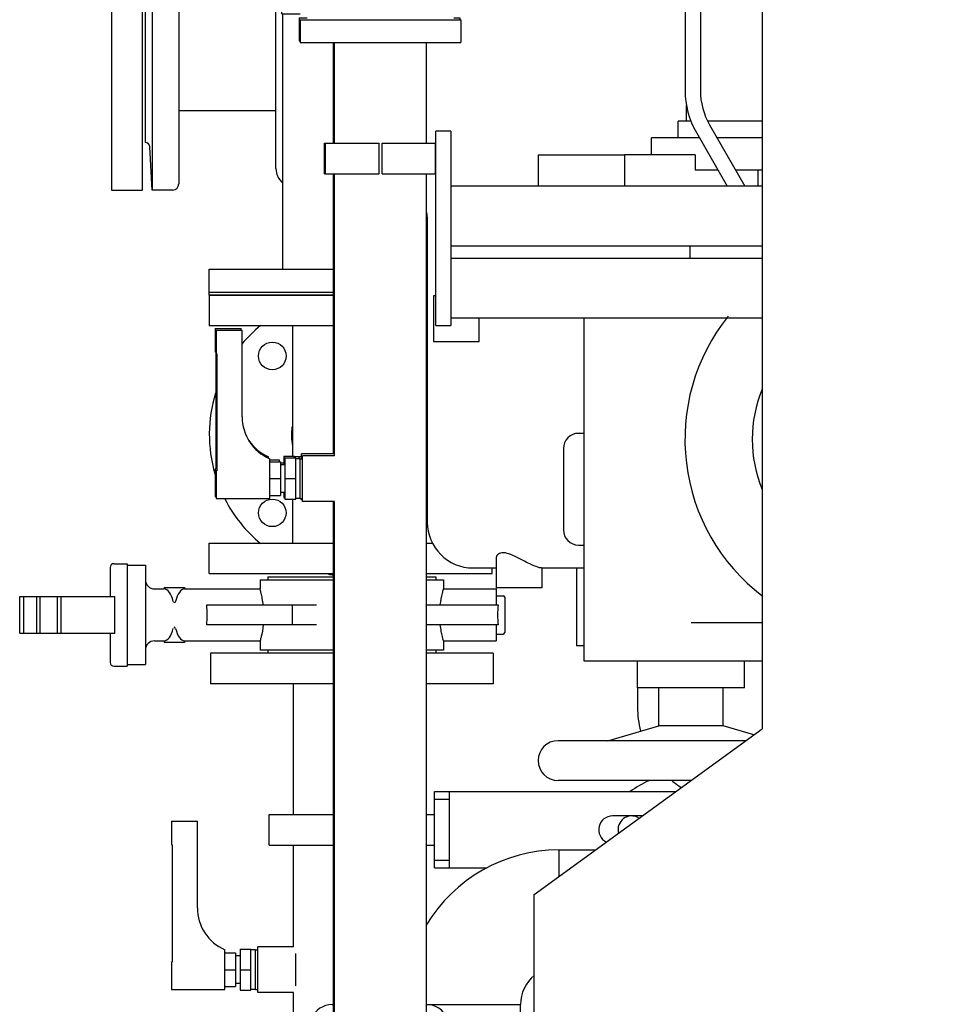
# Model space of a CAD drawing. Header units: millimetres. Extents: x 0 to 1189, y 0 to 841.
# Tile 61 of 131: x 150 to 174, y 679 to 705. Entities that reach past the tile are written whole.
import ezdxf

# ---------------------------------------------------------------- set-up
doc = ezdxf.new("R2010")
doc.units = ezdxf.units.MM
doc.header["$LTSCALE"] = 65.395
doc.linetypes.add('CENTER', pattern=[0.6, 0.375, -0.075, 0.075, -0.075])
for name, color, linetype in [('0006_725700_27_SIMPLE1_X_PBL2393', 7, 'CONTINUOUS'), ('1007_885011_97_PBL2432', 7, 'CONTINUOUS'), ('1907_153701_06_AC_PBL2447', 7, 'CONTINUOUS'), ('1907_153701_06_AC_PBL2528', 7, 'CONTINUOUS'), ('25007_040000_TLKGS_KS_V_ABL2502', 7, 'CONTINUOUS'), ('25007_041000_TLKGS_KS_V_ABL2503', 7, 'CONTINUOUS'), ('25007_060000_TLKGS_KGS_V_ABL2390', 7, 'CONTINUOUS'), ('25007_061000_TLKGS_KGS_V_ABL2506', 7, 'CONTINUOUS'), ('25007_062000_TLKGS_KGS_TL_V_ABL2391', 7, 'CONTINUOUS'), ('25007_153200_33_ABL2431', 7, 'CONTINUOUS'), ('25007_153200_33_T4_PBL2448', 7, 'CONTINUOUS'), ('25007_153200_34_ABL2498', 7, 'CONTINUOUS'), ('25007_153200_34_T1_PBL2499', 7, 'CONTINUOUS'), ('25007_153200_34_T2_PBL2521', 7, 'CONTINUOUS'), ('25007_153202_22_ABL2463', 7, 'CONTINUOUS'), ('25007_153202_22_T1_PBL2484', 7, 'CONTINUOUS'), ('25007_153202_23_ABL2457', 7, 'CONTINUOUS'), ('25007_153202_23_T1_PBL2483', 7, 'CONTINUOUS'), ('25007_153202_26_ABL2411', 7, 'CONTINUOUS'), ('25007_153202_26_T1_PBL2454', 7, 'CONTINUOUS'), ('25007_153202_27_ABL2427', 7, 'CONTINUOUS'), ('25007_153202_48_ABL2879', 7, 'CONTINUOUS'), ('25007_153700_33_ABL2510', 7, 'CONTINUOUS'), ('25007_153700_33_T1_PBL2558', 7, 'CONTINUOUS'), ('25007_153700_33_T2_PBL2511', 7, 'CONTINUOUS'), ('25007_153700_33_T3_PBL2532', 7, 'CONTINUOUS'), ('25007_153701_48_PBL2509', 7, 'CONTINUOUS'), ('25007_733000_05_SIMPLE1_A_ABL2504', 7, 'CONTINUOUS'), ('25007_733000_05_SIMPLE1_T1_A_PBL2505', 7, 'CONTINUOUS'), ('25007_765000_05_SIMPLE1_T1_X_PBL2508', 7, 'CONTINUOUS'), ('25007_765000_05_SIMPLE1_X_ABL2507', 7, 'CONTINUOUS'), ('25007_833200_01_SIMPLE1_T1_X_PBL2403', 7, 'CONTINUOUS'), ('25007_833200_01_SIMPLE1_T3_X_PBL2425', 7, 'CONTINUOUS'), ('25007_833200_01_SIMPLE1_X_ABL2392', 7, 'CONTINUOUS'), ('25087_000000_IMO-2_SKL_PBL2533', 7, 'CONTINUOUS'), ('25087_000000_TLKGS_MARKETING_ABL2361', 7, 'CONTINUOUS'), ('8M25C_GENSET_GENERATOR_ABL2382', 7, 'CONTINUOUS'), ('8M25C_GENSET_GENERATOR_T1_PBL2383', 7, 'CONTINUOUS'), ('8M25C_GENSET_KPL_VERROHRUNG_ABL2366', 7, 'CONTINUOUS'), ('ARI_ZESA_DN80_PN16_EPDM_PBL2394', 7, 'CONTINUOUS'), ('B-04-30X25-57X2_5-N6000_PBL2467', 7, 'CONTINUOUS'), ('B-04-30X25-57X2_5-N6000_PBL2468', 7, 'CONTINUOUS'), ('B-04-30X25-76X1_5-N6000_PBL2444', 7, 'CONTINUOUS'), ('BOGEN-S-2D-90-76_1X2_9_PBL2500', 7, 'CONTINUOUS'), ('D7603-A21X26-CU_PBL2501', 7, 'CONTINUOUS'), ('D7603-A21X26-CU_PBL2534', 7, 'CONTINUOUS'), ('D7603-A21X26-CU_PBL2557', 7, 'CONTINUOUS'), ('DIN16182-BG100X63_PBL2407', 7, 'CONTINUOUS'), ('DIN16182-BG100X63_PBL2434', 7, 'CONTINUOUS'), ('DIN16182-BG100X63_PBL2435', 7, 'CONTINUOUS'), ('E1514-FF-DN65-PN16X2_PBL2430', 7, 'CONTINUOUS'), ('E1514-IBC_DN65PN40X2_PBL2878', 7, 'CONTINUOUS'), ('EN1092-1-01A-DN65_PN16-77_5_PBL2412', 7, 'CONTINUOUS'), ('EN1092-1-01A-DN65_PN16-77_5_PBL2428', 7, 'CONTINUOUS'), ('EN1092-1-01A-DN65_PN16-77_5_PBL2429', 7, 'CONTINUOUS'), ('EN1092-1-01A-DN65_PN16-77_5_PBL2433', 7, 'CONTINUOUS'), ('EN1092-1-01A-DN65_PN16-77_5_PBL2877', 7, 'CONTINUOUS'), ('EN1092-1-01A-DN65_PN16-77_5_PBL2880', 7, 'CONTINUOUS'), ('N4011-C1-105X61_PBL2458', 7, 'CONTINUOUS'), ('N4011-C1-105X61_PBL2464', 7, 'CONTINUOUS'), ('N4011-C1-90X61_PBL2477', 7, 'CONTINUOUS'), ('N4011-C1-90X61_PBL2478', 7, 'CONTINUOUS'), ('rechts_10_VBL2360', 7, 'CONTINUOUS'), ('RKD3000-60_PBL2480', 7, 'CONTINUOUS'), ('RKD3000-60_PBL2481', 7, 'CONTINUOUS'), ('RKD3000-60_PBL2491', 7, 'CONTINUOUS'), ('T-STUECK-S-76_1X2_9-60_3X2_9_PBL2453', 7, 'CONTINUOUS'), ('T-STUECK-S-76_1X2_9-76_1X2_9_PBL2452', 7, 'CONTINUOUS'), ('T-STUECK-S-88_9X3_2-88_9X3_2_PBL2449', 7, 'CONTINUOUS')]:
    doc.layers.add(name, color=color, linetype=linetype)

# ---------------------------------------------------------------- blocks, each defined once
blk = doc.blocks.new('0006_725700_27_SIMPLE1_X_PBL2393', base_point=(154.913, 706.038))
at = {"layer": '0006_725700_27_SIMPLE1_X_PBL2393', "color": 7, "linetype": 'Continuous'}
for p, q in [((155.6, 711.456), (156.597, 711.456)), ((156.44, 711.456), (156.44, 711.458)), ((156.44, 711.458), (156.597, 711.458)), ((155.486, 711.332), (154.36, 711.273)), ((154.36, 711.273), (154.36, 710.738)), ((154.36, 711.273), (156.597, 711.273)), ((156.597, 710.578), (154.52, 710.578)), ((156.44, 701.178), (156.44, 710.578)), ((153.205, 708.618), (153.146, 707.492)), ((153.205, 708.618), (153.205, 700.618)), ((153.74, 708.618), (153.205, 708.618)), ((156.597, 708.538), (156.44, 708.538)), ((153.9, 708.458), (153.9, 700.778)), ((153.02, 707.379), (153.02, 701.858)), ((153.9, 706.538), (156.44, 706.538)), ((153.9, 702.698), (156.44, 702.698)), ((153.205, 700.618), (153.146, 701.745)), ((153.74, 700.618), (153.205, 700.618))]:
    blk.add_line(p, q, dxfattribs=at)
for centre, radius, start, end in [((155.48, 711.452), 0.12, 272.9998, 1.9429), ((154.52, 710.738), 0.16, 180, 270), ((153.74, 708.458), 0.16, 0, 90), ((153.026, 707.498), 0.12, 267.0746, 357), ((153.026, 701.738), 0.12, 3, 92.9254), ((156.92, 701.178), 0.48, 180, 230.6958), ((153.74, 700.778), 0.16, 270, 360)]:
    blk.add_arc(centre, radius, start, end, dxfattribs=at)
blk = doc.blocks.new('25007_833200_01_SIMPLE1_T1_X_PBL2403', base_point=(152.54, 704.6184))
at = {"layer": '25007_833200_01_SIMPLE1_T1_X_PBL2403', "color": 7, "linetype": 'Continuous'}
for p, q in [((152.14, 708.6184), (152.14, 700.6184)), ((152.14, 708.6184), (152.94, 708.6184)), ((152.94, 708.6184), (152.94, 700.6184)), ((152.14, 700.6184), (152.94, 700.6184))]:
    blk.add_line(p, q, dxfattribs=at)
blk = doc.blocks.new('25007_833200_01_SIMPLE1_T3_X_PBL2425', base_point=(156.305, 712.036))
at = {"layer": '25007_833200_01_SIMPLE1_T3_X_PBL2425', "color": 7, "linetype": 'Continuous'}
for p, q in [((154.66, 712.5), (154.66, 712.536)), ((154.66, 712.536), (157.949, 712.536)), ((154.66, 711.536), (154.66, 711.7)), ((154.66, 711.536), (156.597, 711.536))]:
    blk.add_line(p, q, dxfattribs=at)
blk = doc.blocks.new('25007_833200_01_SIMPLE1_X_ABL2392', base_point=(155.045, 706.577))
at = {"layer": '0006_725700_27_SIMPLE1_X_PBL2393'}
blk.add_blockref('0006_725700_27_SIMPLE1_X_PBL2393', (154.913, 706.038), dxfattribs=at)
at = {"layer": '25007_833200_01_SIMPLE1_T1_X_PBL2403'}
blk.add_blockref('25007_833200_01_SIMPLE1_T1_X_PBL2403', (152.54, 704.618), dxfattribs=at)
at = {"layer": '25007_833200_01_SIMPLE1_T3_X_PBL2425'}
blk.add_blockref('25007_833200_01_SIMPLE1_T3_X_PBL2425', (156.305, 712.036), dxfattribs=at)
blk = doc.blocks.new('25007_062000_TLKGS_KGS_TL_V_ABL2391', base_point=(180.12, 741.009))
at = {"layer": '25007_833200_01_SIMPLE1_X_ABL2392'}
blk.add_blockref('25007_833200_01_SIMPLE1_X_ABL2392', (155.045, 706.577), dxfattribs=at)
blk = doc.blocks.new('25007_765000_05_SIMPLE1_T1_X_PBL2508', base_point=(163.701, 699.194))
at = {"layer": '25007_765000_05_SIMPLE1_T1_X_PBL2508', "color": 7, "linetype": 'Continuous'}
for p, q in [((160.377, 711.816), (161.4, 711.816)), ((161.277, 709.816), (161.4, 709.816)), ((161.273, 708.856), (160.6, 708.856)), ((161.277, 708.846), (161.273, 708.856)), ((161.277, 708.846), (161.277, 707.656)), ((161.277, 708.846), (161.4, 708.846)), ((161.073, 707.656), (161.277, 707.656)), ((160.4, 699.916), (160.4, 691.936)), ((160.56, 697.856), (160.56, 696.656)), ((160.62, 697.856), (160.56, 697.856)), ((161.76, 696.656), (161.76, 697.28)), ((160.56, 696.656), (161.76, 696.656)), ((164.5, 694.256), (164.36, 694.256)), ((163.96, 693.856), (163.96, 691.736)), ((164.36, 691.336), (164.5, 691.336)), ((162.2, 690.985), (162.2, 690.216)), ((161.6, 690.736), (162.2, 690.736)), ((163.385, 690.736), (164.5, 690.736)), ((163.4, 690.736), (163.4, 690.216)), ((164.3, 690.736), (164.3, 688.696)), ((163.4, 690.216), (162.2, 690.216)), ((164.5, 688.696), (164.3, 688.696)), ((165.9, 687.604), (165.9, 687.096))]:
    blk.add_line(p, q, dxfattribs=at)
for centre, radius, start, end in [((161.986, 711.447), 2.02, 114.0262, 143.7642), ((166.994, 700.213), 14.32, 113.0076, 114.0262), ((159.92, 699.916), 0.48, 0, 17.2156), ((164.36, 693.856), 0.4, 90, 180), ((161.6, 691.936), 1.2, 180, 270), ((164.36, 691.736), 0.4, 180, 270), ((168.4, 687.096), 2.5, 180, 194.5785), ((168.4, 687.096), 2.5, 230.11, 237.2114)]:
    blk.add_arc(centre, radius, start, end, dxfattribs=at)
blk.add_open_spline([(163.385, 690.736), (163.353, 690.736), (163.267, 690.764), (163.12, 690.823), (162.936, 690.915), (162.739, 691.017), (162.547, 691.104), (162.372, 691.149), (162.23, 691.099), (162.2, 691.019), (162.2, 690.985)], degree=3, knots=[0, 0, 0, 0, 0.070924, 0.197649, 0.357301, 0.528822, 0.694395, 0.83035, 0.923916, 1, 1, 1, 1], dxfattribs=at)
blk = doc.blocks.new('25007_765000_05_SIMPLE1_X_ABL2507', base_point=(163.701, 699.194))
at = {"layer": '25007_765000_05_SIMPLE1_T1_X_PBL2508'}
blk.add_blockref('25007_765000_05_SIMPLE1_T1_X_PBL2508', (163.701, 699.194), dxfattribs=at)
blk = doc.blocks.new('25007_061000_TLKGS_KGS_V_ABL2506', base_point=(163.701, 699.194))
at = {"layer": '25007_765000_05_SIMPLE1_X_ABL2507'}
blk.add_blockref('25007_765000_05_SIMPLE1_X_ABL2507', (163.701, 699.194), dxfattribs=at)
blk = doc.blocks.new('25007_060000_TLKGS_KGS_V_ABL2390', base_point=(180.12, 741.009))
at = {"layer": '25007_061000_TLKGS_KGS_V_ABL2506'}
blk.add_blockref('25007_061000_TLKGS_KGS_V_ABL2506', (163.701, 699.194), dxfattribs=at)
at = {"layer": '25007_062000_TLKGS_KGS_TL_V_ABL2391'}
blk.add_blockref('25007_062000_TLKGS_KGS_TL_V_ABL2391', (180.12, 741.009), dxfattribs=at)
blk = doc.blocks.new('25007_733000_05_SIMPLE1_T1_A_PBL2505', base_point=(167.8, 697.62))
at = {"layer": '25007_733000_05_SIMPLE1_T1_A_PBL2505', "color": 7, "linetype": 'Continuous'}
for p, q in [((168.121, 709.06), (168.262, 710.06)), ((169.16, 710.06), (168.262, 710.06)), ((167.182, 708.374), (167.182, 709.06)), ((169.16, 709.06), (167.182, 709.06)), ((167.144, 707.9), (167.144, 703.22)), ((167.144, 707.9), (167.544, 707.9)), ((167.544, 707.9), (167.544, 703.22)), ((167.182, 702.42), (167.182, 702.844)), ((166.962, 701.98), (166.962, 702.42)), ((167.301, 702.42), (166.962, 702.42)), ((169.16, 702.42), (167.738, 702.42)), ((167.439, 702.12), (168.247, 700.72)), ((167.785, 702.32), (168.709, 700.72)), ((166.262, 701.54), (166.262, 701.98)), ((167.52, 701.98), (166.262, 701.98)), ((169.16, 701.98), (167.981, 701.98)), ((163.3, 701.54), (163.3, 700.72)), ((163.3, 701.54), (165.556, 701.54)), ((165.556, 701.54), (165.556, 700.72)), ((167.405, 701.54), (165.556, 701.54)), ((167.405, 701.54), (167.405, 701.14)), ((168.005, 701.14), (167.405, 701.14)), ((169.16, 701.14), (168.466, 701.14)), ((169.044, 701.14), (169.044, 700.72)), ((164.5, 688.3), (164.5, 697.28)), ((169.16, 689.3), (167.3, 689.3)), ((169.16, 688.3), (164.5, 688.3)), ((165.9, 687.604), (165.9, 688.3)), ((168.7, 687.604), (168.7, 688.3)), ((168.7, 687.604), (165.9, 687.604)), ((166.46, 686.604), (166.46, 687.604)), ((168.14, 686.604), (168.14, 687.604)), ((165.121, 686.22), (166.46, 686.604)), ((168.14, 686.604), (166.46, 686.604)), ((168.944, 686.373), (168.14, 686.604)), ((168.733, 686.22), (163.82, 686.22)), ((167.302, 685.18), (163.82, 685.18))]:
    blk.add_line(p, q, dxfattribs=at)
for centre, radius, start, end in [((167.344, 708.124), 0.3, 311.8103, 228.1897), ((169.344, 703.22), 2.2, 180, 210), ((169.344, 703.22), 1.8, 180, 210), ((172.3, 694.1), 5.16, 141.3984, 232.4855), ((172.3, 694.1), 3.4, 157.2653, 202.7347), ((163.82, 685.7), 0.52, 90, 270)]:
    blk.add_arc(centre, radius, start, end, dxfattribs=at)
blk = doc.blocks.new('25007_733000_05_SIMPLE1_A_ABL2504', base_point=(194.65, 690.83))
at = {"layer": '25007_733000_05_SIMPLE1_T1_A_PBL2505'}
blk.add_blockref('25007_733000_05_SIMPLE1_T1_A_PBL2505', (167.8, 697.62), dxfattribs=at)
blk = doc.blocks.new('25007_041000_TLKGS_KS_V_ABL2503', base_point=(193.7, 699.917))
at = {"layer": '25007_733000_05_SIMPLE1_A_ABL2504'}
blk.add_blockref('25007_733000_05_SIMPLE1_A_ABL2504', (194.65, 690.83), dxfattribs=at)
blk = doc.blocks.new('25007_040000_TLKGS_KS_V_ABL2502', base_point=(193.7, 699.917))
at = {"layer": '25007_041000_TLKGS_KS_V_ABL2503'}
blk.add_blockref('25007_041000_TLKGS_KS_V_ABL2503', (193.7, 699.917), dxfattribs=at)
blk = doc.blocks.new('25087_000000_TLKGS_MARKETING_ABL2361', base_point=(187.48, 729.393))
at = {"layer": '25007_040000_TLKGS_KS_V_ABL2502'}
blk.add_blockref('25007_040000_TLKGS_KS_V_ABL2502', (193.7, 699.917), dxfattribs=at)
at = {"layer": '25007_060000_TLKGS_KGS_V_ABL2390'}
blk.add_blockref('25007_060000_TLKGS_KGS_V_ABL2390', (180.12, 741.009), dxfattribs=at)
blk = doc.blocks.new('ARI_ZESA_DN80_PN16_EPDM_PBL2394', base_point=(156.081, 689.508))
at = {"layer": 'ARI_ZESA_DN80_PN16_EPDM_PBL2394', "color": 7, "linetype": 'Continuous'}
for p, q in [((152.205, 690.848), (152.545, 690.848)), ((152.545, 690.848), (152.545, 688.168)), ((152.545, 690.808), (153.025, 690.808)), ((153.025, 690.808), (153.025, 688.208)), ((152.105, 690.748), (152.105, 689.988)), ((156.025, 690.428), (156.025, 690.188)), ((156.025, 690.428), (157.977, 690.428)), ((156.225, 690.508), (156.225, 690.428)), ((156.225, 690.508), (157.949, 690.508)), ((160.377, 690.508), (160.625, 690.508)), ((160.377, 690.428), (160.825, 690.428)), ((160.625, 690.508), (160.625, 690.428)), ((160.825, 690.428), (160.825, 690.188)), ((153.265, 690.188), (153.518, 690.188)), ((153.518, 690.228), (153.518, 690.188)), ((153.518, 690.228), (154.052, 690.228)), ((153.52, 690.188), (153.518, 690.188)), ((154.052, 690.188), (154.05, 690.188)), ((154.052, 690.228), (154.052, 690.188)), ((154.052, 690.188), (156.025, 690.188)), ((160.825, 690.188), (162.205, 690.188)), ((162.205, 690.188), (162.205, 689.768)), ((162.205, 690.008), (162.385, 690.008)), ((149.737, 689.028), (149.737, 689.988)), ((149.737, 689.988), (152.225, 689.988)), ((149.837, 689.988), (149.837, 689.028)), ((150.185, 689.028), (150.185, 689.988)), ((150.26, 689.988), (150.26, 689.028)), ((150.717, 689.988), (150.717, 689.028)), ((150.817, 689.988), (150.817, 689.028)), ((152.225, 689.028), (152.225, 689.988)), ((154.633, 689.768), (157.501, 689.768)), ((156.87, 689.248), (156.87, 689.768)), ((160.377, 689.768), (162.253, 689.768)), ((162.425, 689.968), (162.425, 689.048)), ((157.501, 689.248), (154.633, 689.248)), ((162.253, 689.248), (160.377, 689.248)), ((162.205, 689.248), (162.205, 688.828)), ((149.737, 689.028), (152.225, 689.028)), ((152.105, 689.028), (152.105, 688.268)), ((162.205, 689.008), (162.385, 689.008)), ((153.265, 688.828), (153.518, 688.828)), ((153.518, 688.828), (153.518, 688.788)), ((153.52, 688.828), (153.518, 688.828)), ((154.052, 688.788), (153.518, 688.788)), ((154.052, 688.828), (154.05, 688.828)), ((154.052, 688.828), (154.052, 688.788)), ((154.052, 688.828), (156.025, 688.828)), ((156.025, 688.828), (156.025, 688.588)), ((160.825, 688.828), (160.825, 688.588)), ((160.825, 688.828), (162.205, 688.828)), ((157.977, 688.588), (156.025, 688.588)), ((156.225, 688.588), (156.225, 688.508)), ((160.825, 688.588), (160.377, 688.588)), ((160.625, 688.588), (160.625, 688.508)), ((152.545, 688.208), (153.025, 688.208)), ((152.205, 688.168), (152.545, 688.168))]:
    blk.add_line(p, q, dxfattribs=at)
for centre, radius, start, end in [((152.205, 690.748), 0.1, 90, 180), ((153.265, 690.428), 0.24, 180, 270), ((162.385, 689.968), 0.04, 0, 90), ((162.385, 689.048), 0.04, 270, 360), ((153.265, 688.588), 0.24, 90, 180), ((152.205, 688.268), 0.1, 180, 270)]:
    blk.add_arc(centre, radius, start, end, dxfattribs=at)
for centre, major_axis, ratio, start_param, end_param in [((153.515, 689.508), (0, 0.68), 0.414214, -1.021908, -0.018144), ((154.055, 689.508), (0, 0.68), 0.414214, 0.01801, 1.021908), ((154.522, 689.508), (0, 0.68), 0.176142, -1.963138, -1.178455), ((162.328, 689.508), (0, 0.5), 0.176142, 1.023945, 2.117647), ((153.515, 689.508), (0, 0.68), 0.414214, -3.123449, -2.119684), ((154.055, 689.508), (0, 0.68), 0.414214, -4.163501, -3.159602)]:
    blk.add_ellipse(centre, major_axis=major_axis, ratio=ratio, start_param=start_param, end_param=end_param, dxfattribs=at)
for points, knots in [([(156.109, 689.768), (156.102, 689.825), (156.086, 689.927), (156.062, 690.059), (156.034, 690.138), (156.031, 690.18), (156.025, 690.188)], [0, 0, 0, 0, 0.403187, 0.722086, 0.928338, 1, 1, 1, 1]), ([(160.741, 689.768), (160.753, 689.871), (160.78, 690.041), (160.809, 690.113), (160.824, 690.198), (160.825, 690.188)], [0, 0, 0, 0, 0.721922, 0.928397, 1, 1, 1, 1]), ([(153.815, 689.863), (153.811, 689.849), (153.803, 689.831), (153.77, 689.826), (153.78, 689.847), (153.783, 689.856)], [0, 0, 0, 0, 0.519448, 0.652566, 1, 1, 1, 1]), ([(156.109, 689.248), (156.097, 689.146), (156.07, 688.975), (156.041, 688.904), (156.026, 688.818), (156.025, 688.828)], [0, 0, 0, 0, 0.721919, 0.928397, 1, 1, 1, 1]), ([(160.825, 688.828), (160.826, 688.838), (160.807, 688.876), (160.793, 688.959), (160.762, 689.089), (160.748, 689.191), (160.741, 689.248)], [0, 0, 0, 0, 0.07171, 0.277914, 0.596669, 1, 1, 1, 1]), ([(153.815, 689.153), (153.811, 689.167), (153.804, 689.186), (153.771, 689.191), (153.781, 689.169), (153.784, 689.16)], [0, 0, 0, 0, 0.517955, 0.64643, 1, 1, 1, 1])]:
    blk.add_open_spline(points, degree=3, knots=knots, dxfattribs=at)
blk = doc.blocks.new('DIN16182-BG100X63_PBL2407', base_point=(154.805, 681.902))
at = {"layer": 'DIN16182-BG100X63_PBL2407', "color": 7, "linetype": 'Continuous'}
for p, q in [((153.705, 684.112), (153.705, 683.496)), ((153.705, 684.112), (154.385, 684.112)), ((154.385, 681.852), (154.385, 684.112)), ((153.723, 683.492), (153.705, 683.496)), ((153.723, 683.492), (153.723, 680.437)), ((155.105, 679.712), (155.105, 680.752)), ((155.505, 680.772), (155.505, 679.692)), ((155.505, 680.772), (155.785, 680.772)), ((155.785, 679.692), (155.785, 680.772)), ((155.905, 680.752), (155.785, 680.752)), ((155.905, 679.712), (155.905, 680.752)), ((155.105, 680.672), (155.385, 680.672)), ((155.385, 680.672), (155.385, 679.792)), ((155.505, 680.592), (155.385, 680.592)), ((153.723, 680.437), (153.705, 680.432)), ((153.705, 680.432), (153.705, 679.712)), ((155.105, 680.232), (155.385, 680.232)), ((155.505, 680.232), (155.785, 680.232)), ((153.705, 679.712), (155.105, 679.712)), ((155.105, 679.792), (155.385, 679.792)), ((155.505, 679.872), (155.385, 679.872)), ((155.905, 679.712), (155.785, 679.712)), ((155.505, 679.692), (155.785, 679.692))]:
    blk.add_line(p, q, dxfattribs=at)
blk.add_arc((155.585, 681.852), 1.2, 180, 246.4218, dxfattribs=at)
blk = doc.blocks.new('EN1092-1-01A-DN65_PN16-77_5_PBL2412', base_point=(156.385, 670.632))
at = {"layer": 'EN1092-1-01A-DN65_PN16-77_5_PBL2412', "color": 7, "linetype": 'Continuous'}
for p, q in [((154.725, 671.032), (158.046, 671.032)), ((154.725, 670.232), (154.725, 671.032)), ((154.725, 670.232), (158.046, 670.232))]:
    blk.add_line(p, q, dxfattribs=at)
blk = doc.blocks.new('EN1092-1-01A-DN65_PN16-77_5_PBL2433', base_point=(158.425, 688.108))
at = {"layer": 'EN1092-1-01A-DN65_PN16-77_5_PBL2433', "color": 7, "linetype": 'Continuous'}
for p, q in [((154.725, 688.508), (154.725, 687.708)), ((157.949, 688.508), (154.725, 688.508)), ((162.125, 688.508), (160.377, 688.508)), ((162.125, 688.508), (162.125, 687.708)), ((157.949, 687.708), (154.725, 687.708)), ((162.125, 687.708), (160.377, 687.708))]:
    blk.add_line(p, q, dxfattribs=at)
blk = doc.blocks.new('B-04-30X25-76X1_5-N6000_PBL2444', base_point=(156.465, 680.232))
at = {"layer": 'B-04-30X25-76X1_5-N6000_PBL2444', "color": 7, "linetype": 'Continuous'}
for p, q in [((155.965, 679.632), (155.965, 680.832)), ((156.903, 680.832), (155.965, 680.832)), ((156.965, 679.806), (156.965, 680.658)), ((156.903, 679.632), (155.965, 679.632))]:
    blk.add_line(p, q, dxfattribs=at)
blk = doc.blocks.new('T-STUECK-S-76_1X2_9-60_3X2_9_PBL2453', base_point=(157.079, 673.972))
at = {"layer": 'T-STUECK-S-76_1X2_9-60_3X2_9_PBL2453', "color": 7, "linetype": 'Continuous'}
for p, q in [((156.903, 676.912), (156.903, 675.595)), ((157.229, 676.912), (156.903, 676.912)), ((156.903, 675.248), (156.903, 675.042)), ((156.903, 672.703), (156.903, 672.496)), ((156.903, 671.632), (156.903, 671.032))]:
    blk.add_line(p, q, dxfattribs=at)
blk.add_arc((158.425, 673.872), 1.206, 166.1389, 193.8611, dxfattribs=at)
blk = doc.blocks.new('25007_153202_26_T1_PBL2454', base_point=(157.066, 682.31))
at = {"layer": '25007_153202_26_T1_PBL2454', "color": 7, "linetype": 'Continuous'}
for p, q in [((156.903, 684.291), (156.903, 687.708)), ((156.903, 680.832), (156.903, 683.491)), ((156.903, 676.912), (156.903, 679.632)), ((156.903, 676.912), (157.229, 676.912))]:
    blk.add_line(p, q, dxfattribs=at)
blk = doc.blocks.new('25007_153202_26_ABL2411', base_point=(158.425, 679.37))
at = {"layer": '25007_153202_26_T1_PBL2454'}
blk.add_blockref('25007_153202_26_T1_PBL2454', (157.066, 682.31), dxfattribs=at)
at = {"layer": 'B-04-30X25-76X1_5-N6000_PBL2444'}
blk.add_blockref('B-04-30X25-76X1_5-N6000_PBL2444', (156.465, 680.232), dxfattribs=at)
at = {"layer": 'EN1092-1-01A-DN65_PN16-77_5_PBL2412'}
blk.add_blockref('EN1092-1-01A-DN65_PN16-77_5_PBL2412', (156.385, 670.632), dxfattribs=at)
at = {"layer": 'EN1092-1-01A-DN65_PN16-77_5_PBL2433'}
blk.add_blockref('EN1092-1-01A-DN65_PN16-77_5_PBL2433', (158.425, 688.108), dxfattribs=at)
at = {"layer": 'T-STUECK-S-76_1X2_9-60_3X2_9_PBL2453'}
blk.add_blockref('T-STUECK-S-76_1X2_9-60_3X2_9_PBL2453', (157.079, 673.972), dxfattribs=at)
blk = doc.blocks.new('EN1092-1-01A-DN65_PN16-77_5_PBL2428', base_point=(157.548, 697.468))
at = {"layer": 'EN1092-1-01A-DN65_PN16-77_5_PBL2428', "color": 7, "linetype": 'Continuous'}
for p, q in [((154.697, 697.868), (154.697, 697.068)), ((157.949, 697.868), (154.697, 697.868)), ((160.4, 697.868), (160.377, 697.868)), ((157.949, 697.068), (154.697, 697.068)), ((160.4, 697.068), (160.377, 697.068))]:
    blk.add_line(p, q, dxfattribs=at)
blk = doc.blocks.new('EN1092-1-01A-DN65_PN16-77_5_PBL2429', base_point=(158.397, 690.988))
at = {"layer": 'EN1092-1-01A-DN65_PN16-77_5_PBL2429', "color": 7, "linetype": 'Continuous'}
for p, q in [((154.697, 690.588), (154.697, 691.388)), ((154.697, 691.388), (157.949, 691.388)), ((160.377, 691.388), (160.539, 691.388)), ((154.697, 690.588), (157.949, 690.588)), ((160.377, 690.588), (162.097, 690.588)), ((162.097, 690.588), (162.097, 690.736))]:
    blk.add_line(p, q, dxfattribs=at)
blk = doc.blocks.new('T-STUECK-S-76_1X2_9-76_1X2_9_PBL2452', base_point=(156.875, 694.228))
at = {"layer": 'T-STUECK-S-76_1X2_9-76_1X2_9_PBL2452', "color": 7, "linetype": 'Continuous'}
for p, q in [((156.875, 697.068), (156.875, 693.66)), ((156.875, 692.532), (156.875, 691.388))]:
    blk.add_line(p, q, dxfattribs=at)
blk = doc.blocks.new('EN1092-1-01A-DN65_PN16-77_5_PBL2877', base_point=(157.629, 693.817))
at = {"layer": 'EN1092-1-01A-DN65_PN16-77_5_PBL2877', "color": 7, "linetype": 'Continuous'}
for centre in [(156.346, 696.279), (156.346, 692.177)]:
    blk.add_circle(centre, 0.36, dxfattribs=at)
for centre, radius, start, end in [((158.397, 694.228), 3.7, 129.6043, 140.3925), ((160.448, 696.279), 0.36, 95.2408, 98.8509), ((160.448, 696.279), 0.36, 257.157, 260.6777), ((158.397, 694.228), 3.7, 163.0093, 196.1779), ((158.397, 694.228), 1.55, 172.6521, 191.049), ((158.397, 694.228), 3.7, 207.0084, 230.3957), ((160.448, 692.177), 0.36, 95.2408, 98.8509), ((160.448, 692.177), 0.36, 257.157, 262.3841), ((158.397, 694.228), 3.7, 260.8992, 263.0252)]:
    blk.add_arc(centre, radius, start, end, dxfattribs=at)
blk = doc.blocks.new('25007_153202_27_ABL2427', base_point=(158.397, 694.212))
at = {"layer": 'EN1092-1-01A-DN65_PN16-77_5_PBL2428'}
blk.add_blockref('EN1092-1-01A-DN65_PN16-77_5_PBL2428', (157.548, 697.468), dxfattribs=at)
at = {"layer": 'EN1092-1-01A-DN65_PN16-77_5_PBL2429'}
blk.add_blockref('EN1092-1-01A-DN65_PN16-77_5_PBL2429', (158.397, 690.988), dxfattribs=at)
at = {"layer": 'EN1092-1-01A-DN65_PN16-77_5_PBL2877'}
blk.add_blockref('EN1092-1-01A-DN65_PN16-77_5_PBL2877', (157.629, 693.817), dxfattribs=at)
at = {"layer": 'T-STUECK-S-76_1X2_9-76_1X2_9_PBL2452'}
blk.add_blockref('T-STUECK-S-76_1X2_9-76_1X2_9_PBL2452', (156.875, 694.228), dxfattribs=at)
blk = doc.blocks.new('E1514-FF-DN65-PN16X2_PBL2430', base_point=(157.548, 697.908))
at = {"layer": 'E1514-FF-DN65-PN16X2_PBL2430', "color": 7, "linetype": 'Continuous'}
for p, q in [((154.697, 697.868), (154.697, 697.948)), ((154.697, 697.948), (157.949, 697.948)), ((154.697, 697.868), (157.949, 697.868)), ((160.377, 697.948), (160.4, 697.948)), ((160.377, 697.868), (160.4, 697.868))]:
    blk.add_line(p, q, dxfattribs=at)
blk = doc.blocks.new('1007_885011_97_PBL2432', base_point=(157.548, 698.248))
at = {"layer": '1007_885011_97_PBL2432', "color": 7, "linetype": 'Continuous'}
for p, q in [((154.697, 697.948), (154.697, 698.548)), ((154.697, 698.548), (157.949, 698.548)), ((160.377, 698.548), (160.4, 698.548)), ((154.697, 697.948), (157.949, 697.948)), ((160.377, 697.948), (160.4, 697.948))]:
    blk.add_line(p, q, dxfattribs=at)
blk = doc.blocks.new('25007_153200_33_T4_PBL2448', base_point=(156.837, 708.464))
at = {"layer": '25007_153200_33_T4_PBL2448', "color": 7, "linetype": 'Continuous'}
for q in [(156.597, 711.7), (157.077, 705.228)]:
    blk.add_line((156.597, 705.228), q, dxfattribs=at)
blk = doc.blocks.new('T-STUECK-S-88_9X3_2-88_9X3_2_PBL2449', base_point=(158.504, 701.888))
at = {"layer": 'T-STUECK-S-88_9X3_2-88_9X3_2_PBL2449', "color": 7, "linetype": 'Continuous'}
for p, q in [((156.619, 698.548), (156.619, 705.228)), ((160.39, 700.01), (160.377, 700.01))]:
    blk.add_line(p, q, dxfattribs=at)
blk = doc.blocks.new('25007_153200_33_ABL2431', base_point=(157.548, 704.824))
at = {"layer": '1007_885011_97_PBL2432'}
blk.add_blockref('1007_885011_97_PBL2432', (157.548, 698.248), dxfattribs=at)
at = {"layer": '25007_153200_33_T4_PBL2448'}
blk.add_blockref('25007_153200_33_T4_PBL2448', (156.837, 708.464), dxfattribs=at)
at = {"layer": 'T-STUECK-S-88_9X3_2-88_9X3_2_PBL2449'}
blk.add_blockref('T-STUECK-S-88_9X3_2-88_9X3_2_PBL2449', (158.504, 701.888), dxfattribs=at)
blk = doc.blocks.new('DIN16182-BG100X63_PBL2434', base_point=(155.949, 694.79))
at = {"layer": 'DIN16182-BG100X63_PBL2434', "color": 7, "linetype": 'Continuous'}
for p, q in [((154.849, 697), (154.849, 696.384)), ((154.849, 697), (155.529, 697)), ((155.529, 696.952), (155.529, 697)), ((154.867, 696.38), (154.849, 696.384)), ((154.867, 696.38), (154.867, 693.325)), ((156.249, 693.61), (156.249, 693.64)), ((156.649, 693.66), (156.649, 693.432)), ((156.649, 693.66), (156.929, 693.66)), ((156.929, 693.612), (156.929, 693.66)), ((157.049, 693.64), (156.929, 693.64)), ((157.049, 693.592), (157.049, 693.64)), ((156.277, 693.56), (156.529, 693.56)), ((156.529, 693.56), (156.529, 693.512)), ((156.649, 693.48), (156.557, 693.48)), ((154.867, 693.325), (154.849, 693.32)), ((154.849, 693.32), (154.849, 692.6)), ((154.877, 692.6), (154.849, 692.6)), ((156.649, 692.712), (156.649, 692.58)), ((156.649, 692.58), (156.677, 692.58))]:
    blk.add_line(p, q, dxfattribs=at)
blk.add_arc((156.729, 694.74), 1.2, 214.0923, 246.4218, dxfattribs=at)
blk = doc.blocks.new('DIN16182-BG100X63_PBL2435', base_point=(155.977, 694.742))
at = {"layer": 'DIN16182-BG100X63_PBL2435', "color": 7, "linetype": 'Continuous'}
for p, q in [((154.877, 696.952), (154.877, 696.336)), ((154.877, 696.952), (155.557, 696.952)), ((155.557, 694.692), (155.557, 696.952)), ((154.895, 696.332), (154.877, 696.336)), ((154.895, 696.332), (154.895, 693.277)), ((156.677, 693.612), (156.677, 692.532)), ((156.677, 693.612), (156.957, 693.612)), ((156.957, 692.532), (156.957, 693.612)), ((156.277, 692.552), (156.277, 693.592)), ((156.277, 693.512), (156.557, 693.512)), ((156.557, 693.512), (156.557, 692.632)), ((156.677, 693.432), (156.557, 693.432)), ((157.077, 693.592), (156.957, 693.592)), ((157.077, 692.552), (157.077, 693.592)), ((154.895, 693.277), (154.877, 693.272)), ((154.877, 693.272), (154.877, 692.552)), ((156.277, 693.072), (156.557, 693.072)), ((156.677, 693.072), (156.957, 693.072)), ((156.277, 692.632), (156.557, 692.632)), ((156.677, 692.712), (156.557, 692.712)), ((154.877, 692.552), (156.277, 692.552)), ((156.677, 692.532), (156.957, 692.532)), ((157.077, 692.552), (156.957, 692.552))]:
    blk.add_line(p, q, dxfattribs=at)
blk.add_arc((156.757, 694.692), 1.2, 180, 246.4218, dxfattribs=at)
blk = doc.blocks.new('1907_153701_06_AC_PBL2447', base_point=(157.107, 683.891))
at = {"layer": '1907_153701_06_AC_PBL2447', "color": 7, "linetype": 'Continuous'}
for p, q in [((156.265, 683.491), (156.265, 684.291)), ((156.265, 684.291), (157.949, 684.291)), ((156.265, 683.491), (157.949, 683.491))]:
    blk.add_line(p, q, dxfattribs=at)
blk = doc.blocks.new('N4011-C1-105X61_PBL2458', base_point=(159.149, 704.82))
at = {"layer": 'N4011-C1-105X61_PBL2458', "color": 7, "linetype": 'Continuous'}
for p, q in [((157.049, 705.12), (157.049, 704.52)), ((157.049, 705.12), (157.257, 705.12)), ((161.097, 705.12), (161.249, 705.12)), ((161.249, 705.12), (161.249, 705.072)), ((157.049, 704.52), (157.077, 704.52))]:
    blk.add_line(p, q, dxfattribs=at)
blk = doc.blocks.new('B-04-30X25-57X2_5-N6000_PBL2467', base_point=(157.529, 693.12))
at = {"layer": 'B-04-30X25-57X2_5-N6000_PBL2467', "color": 7, "linetype": 'Continuous'}
for p, q in [((157.109, 693.59), (157.109, 693.72)), ((157.949, 693.72), (157.109, 693.72)), ((157.109, 692.52), (157.109, 692.554)), ((157.137, 692.52), (157.109, 692.52))]:
    blk.add_line(p, q, dxfattribs=at)
blk = doc.blocks.new('N4011-C1-90X61_PBL2477', base_point=(159.149, 678.4))
at = {"layer": 'N4011-C1-90X61_PBL2477', "color": 7, "linetype": 'Continuous'}
for p, q in [((157.909, 679.32), (157.949, 679.32)), ((160.377, 679.32), (160.389, 679.32)), ((157.349, 677.48), (157.349, 677.56)), ((160.949, 677.56), (160.949, 677.48))]:
    blk.add_line(p, q, dxfattribs=at)
for centre, radius, start, end in [((157.909, 678.76), 0.56, 90, 159.0474), ((160.389, 678.76), 0.56, 20.9526, 90), ((157.876, 678.793), 0.27, 74.3396, 141.6851), ((160.422, 678.793), 0.27, 38.3149, 99.5546), ((159.149, 677.52), 1.289, 178.2441, 181.7559), ((159.149, 677.52), 1.289, 358.2441, 1.7559)]:
    blk.add_arc(centre, radius, start, end, dxfattribs=at)
blk = doc.blocks.new('25007_153202_23_T1_PBL2483', base_point=(157.97, 690.838))
at = {"layer": '25007_153202_23_T1_PBL2483', "color": 7, "linetype": 'Continuous'}
for p, q in [((157.949, 701.84), (157.949, 704.472)), ((157.949, 693.72), (157.949, 701.04)), ((157.949, 677.52), (157.949, 692.472))]:
    blk.add_line(p, q, dxfattribs=at)
blk.add_arc((159.149, 677.52), 1.2, 180, 195.2589, dxfattribs=at)
blk = doc.blocks.new('25007_153202_23_ABL2457', base_point=(159.149, 691.162))
at = {"layer": '25007_153202_23_T1_PBL2483'}
blk.add_blockref('25007_153202_23_T1_PBL2483', (157.97, 690.838), dxfattribs=at)
at = {"layer": 'B-04-30X25-57X2_5-N6000_PBL2467'}
blk.add_blockref('B-04-30X25-57X2_5-N6000_PBL2467', (157.529, 693.12), dxfattribs=at)
at = {"layer": 'N4011-C1-105X61_PBL2458'}
blk.add_blockref('N4011-C1-105X61_PBL2458', (159.149, 704.82), dxfattribs=at)
at = {"layer": 'N4011-C1-90X61_PBL2477'}
blk.add_blockref('N4011-C1-90X61_PBL2477', (159.149, 678.4), dxfattribs=at)
blk = doc.blocks.new('N4011-C1-105X61_PBL2464', base_point=(159.177, 704.772))
at = {"layer": 'N4011-C1-105X61_PBL2464', "color": 7, "linetype": 'Continuous'}
for p, q in [((157.077, 705.072), (157.077, 704.472)), ((157.077, 705.072), (161.277, 705.072)), ((161.277, 705.072), (161.277, 704.472)), ((157.077, 704.472), (161.277, 704.472))]:
    blk.add_line(p, q, dxfattribs=at)
blk = doc.blocks.new('B-04-30X25-57X2_5-N6000_PBL2468', base_point=(157.557, 693.072))
at = {"layer": 'B-04-30X25-57X2_5-N6000_PBL2468', "color": 7, "linetype": 'Continuous'}
for p, q in [((157.137, 692.472), (157.137, 693.672)), ((157.977, 693.672), (157.137, 693.672)), ((157.977, 692.472), (157.137, 692.472))]:
    blk.add_line(p, q, dxfattribs=at)
blk = doc.blocks.new('N4011-C1-90X61_PBL2478', base_point=(159.177, 673.872))
at = {"layer": 'N4011-C1-90X61_PBL2478', "color": 7, "linetype": 'Continuous'}
for p, q in [((157.377, 673.832), (157.377, 673.912)), ((160.977, 673.912), (160.977, 673.832))]:
    blk.add_line(p, q, dxfattribs=at)
for radius, start, end in [(1.289, 178.2441, 181.7559), (1.22, 356.394, 3.606), (1.289, 358.2441, 1.7559)]:
    blk.add_arc((159.177, 673.872), radius, start, end, dxfattribs=at)
blk = doc.blocks.new('25007_153202_22_T1_PBL2484', base_point=(159.177, 689.172))
at = {"layer": '25007_153202_22_T1_PBL2484', "color": 7, "linetype": 'Continuous'}
for p, q in [((157.977, 701.84), (157.977, 704.472)), ((160.377, 701.84), (160.377, 704.472)), ((157.977, 693.672), (157.977, 701.04)), ((160.377, 673.872), (160.377, 701.04)), ((157.977, 673.872), (157.977, 692.472))]:
    blk.add_line(p, q, dxfattribs=at)
blk.add_arc((159.177, 673.872), 1.2, 180, 360, dxfattribs=at)
blk = doc.blocks.new('25007_153202_22_ABL2463', base_point=(159.177, 689.434))
at = {"layer": '25007_153202_22_T1_PBL2484'}
blk.add_blockref('25007_153202_22_T1_PBL2484', (159.177, 689.172), dxfattribs=at)
at = {"layer": 'B-04-30X25-57X2_5-N6000_PBL2468'}
blk.add_blockref('B-04-30X25-57X2_5-N6000_PBL2468', (157.557, 693.072), dxfattribs=at)
at = {"layer": 'N4011-C1-105X61_PBL2464'}
blk.add_blockref('N4011-C1-105X61_PBL2464', (159.177, 704.772), dxfattribs=at)
at = {"layer": 'N4011-C1-90X61_PBL2478'}
blk.add_blockref('N4011-C1-90X61_PBL2478', (159.177, 673.872), dxfattribs=at)
blk = doc.blocks.new('RKD3000-60_PBL2480', base_point=(157.723, 701.44))
at = {"layer": 'RKD3000-60_PBL2480', "color": 7, "linetype": 'Continuous'}
for p, q in [((157.709, 701.04), (157.709, 701.84)), ((157.709, 701.84), (157.737, 701.84)), ((157.709, 701.04), (157.737, 701.04))]:
    blk.add_line(p, q, dxfattribs=at)
blk = doc.blocks.new('RKD3000-60_PBL2481', base_point=(158.437, 701.44))
at = {"layer": 'RKD3000-60_PBL2481', "color": 7, "linetype": 'Continuous'}
for p, q in [((157.737, 701.04), (157.737, 701.84)), ((157.737, 701.84), (159.137, 701.84)), ((159.137, 701.04), (159.137, 701.84)), ((157.737, 701.04), (159.137, 701.04))]:
    blk.add_line(p, q, dxfattribs=at)
blk = doc.blocks.new('RKD3000-60_PBL2491', base_point=(159.917, 701.44))
at = {"layer": 'RKD3000-60_PBL2491', "color": 7, "linetype": 'Continuous'}
for p, q in [((159.217, 701.04), (159.217, 701.84)), ((159.217, 701.84), (160.617, 701.84)), ((160.617, 701.04), (160.617, 701.84)), ((159.217, 701.04), (160.617, 701.04))]:
    blk.add_line(p, q, dxfattribs=at)
blk = doc.blocks.new('25007_153200_34_T1_PBL2499', base_point=(161.616, 675.46))
at = {"layer": '25007_153200_34_T1_PBL2499', "color": 7, "linetype": 'Continuous'}
for p, q in [((160.39, 679.32), (162.842, 679.32)), ((162.842, 678.72), (162.842, 679.32)), ((162.842, 675.4), (162.842, 676.32)), ((162.842, 672.432), (162.842, 672.672)), ((162.842, 671.6), (162.842, 671.632))]:
    blk.add_line(p, q, dxfattribs=at)
blk = doc.blocks.new('BOGEN-S-2D-90-76_1X2_9_PBL2500', base_point=(161.819, 681.341))
at = {"layer": 'BOGEN-S-2D-90-76_1X2_9_PBL2500', "color": 7, "linetype": 'Continuous'}
for p, q in [((163.84, 683.362), (163.84, 682.665)), ((160.39, 679.32), (162.842, 679.32))]:
    blk.add_line(p, q, dxfattribs=at)
for radius, start, end in [(4.042, 89.9999, 149.0703), (0.998, 130.2325, 180.0002)]:
    blk.add_arc((163.84, 679.32), radius, start, end, dxfattribs=at)
blk = doc.blocks.new('25007_153200_34_T2_PBL2521', base_point=(164.32, 683.013))
at = {"layer": '25007_153200_34_T2_PBL2521', "color": 7, "linetype": 'Continuous'}
for q in [(163.84, 682.665), (164.799, 683.362)]:
    blk.add_line((163.84, 683.362), q, dxfattribs=at)
blk = doc.blocks.new('25007_153200_34_ABL2498', base_point=(162.299, 677.481))
at = {"layer": '25007_153200_34_T1_PBL2499'}
blk.add_blockref('25007_153200_34_T1_PBL2499', (161.616, 675.46), dxfattribs=at)
at = {"layer": '25007_153200_34_T2_PBL2521'}
blk.add_blockref('25007_153200_34_T2_PBL2521', (164.32, 683.013), dxfattribs=at)
at = {"layer": 'BOGEN-S-2D-90-76_1X2_9_PBL2500'}
blk.add_blockref('BOGEN-S-2D-90-76_1X2_9_PBL2500', (161.819, 681.341), dxfattribs=at)
blk = doc.blocks.new('D7603-A21X26-CU_PBL2501', base_point=(155.935, 680.232))
at = {"layer": 'D7603-A21X26-CU_PBL2501', "color": 7, "linetype": 'Continuous'}
for p, q in [((155.905, 680.75), (155.965, 680.75)), ((155.905, 679.714), (155.965, 679.714))]:
    blk.add_line(p, q, dxfattribs=at)
blk = doc.blocks.new('25007_153701_48_PBL2509', base_point=(163.744, 683.891))
at = {"layer": '25007_153701_48_PBL2509', "color": 7, "linetype": 'Continuous'}
for p, q in [((160.585, 682.891), (160.585, 684.891)), ((160.585, 684.891), (166.904, 684.891)), ((160.985, 682.891), (160.985, 684.891)), ((160.585, 684.691), (160.985, 684.691)), ((166.023, 684.251), (165.245, 684.251)), ((160.585, 683.091), (160.985, 683.091)), ((160.585, 682.891), (161.97, 682.891))]:
    blk.add_line(p, q, dxfattribs=at)
blk.add_arc((165.245, 683.891), 0.36, 90, 243.7307, dxfattribs=at)
blk = doc.blocks.new('25007_153700_33_T2_PBL2511', base_point=(160.82, 699.62))
at = {"layer": '25007_153700_33_T2_PBL2511', "color": 7, "linetype": 'Continuous'}
for p, q in [((160.62, 697.08), (160.62, 702.16)), ((161.02, 702.16), (160.62, 702.16)), ((161.02, 702.16), (161.02, 697.08)), ((160.62, 697.08), (161.02, 697.08))]:
    blk.add_line(p, q, dxfattribs=at)
blk = doc.blocks.new('25007_153700_33_T3_PBL2532', base_point=(165.09, 699))
at = {"layer": '25007_153700_33_T3_PBL2532', "color": 7, "linetype": 'Continuous'}
for p, q in [((161.02, 699.16), (169.16, 699.16)), ((167.28, 698.84), (167.28, 699.16)), ((161.02, 698.84), (169.16, 698.84))]:
    blk.add_line(p, q, dxfattribs=at)
blk = doc.blocks.new('25007_153700_33_T1_PBL2558', base_point=(165.09, 699))
at = {"layer": '25007_153700_33_T1_PBL2558', "color": 7, "linetype": 'Continuous'}
for p, q in [((169.16, 700.72), (161.02, 700.72)), ((161.02, 697.28), (169.16, 697.28))]:
    blk.add_line(p, q, dxfattribs=at)
blk = doc.blocks.new('25007_153700_33_ABL2510', base_point=(164.89, 699.62))
at = {"layer": '25007_153700_33_T1_PBL2558'}
blk.add_blockref('25007_153700_33_T1_PBL2558', (165.09, 699), dxfattribs=at)
at = {"layer": '25007_153700_33_T2_PBL2511'}
blk.add_blockref('25007_153700_33_T2_PBL2511', (160.82, 699.62), dxfattribs=at)
at = {"layer": '25007_153700_33_T3_PBL2532'}
blk.add_blockref('25007_153700_33_T3_PBL2532', (165.09, 699), dxfattribs=at)
blk = doc.blocks.new('1907_153701_06_AC_PBL2528', base_point=(160.481, 683.891))
at = {"layer": '1907_153701_06_AC_PBL2528', "color": 7, "linetype": 'Continuous'}
for p, q in [((160.377, 684.291), (160.585, 684.291)), ((160.377, 683.491), (160.585, 683.491))]:
    blk.add_line(p, q, dxfattribs=at)
blk = doc.blocks.new('D7603-A21X26-CU_PBL2534', base_point=(157.107, 693.072))
at = {"layer": 'D7603-A21X26-CU_PBL2534', "color": 7, "linetype": 'Continuous'}
for p, q in [((157.077, 693.59), (157.137, 693.59)), ((157.077, 692.554), (157.137, 692.554))]:
    blk.add_line(p, q, dxfattribs=at)
blk = doc.blocks.new('D7603-A21X26-CU_PBL2557', base_point=(157.079, 693.638))
at = {"layer": 'D7603-A21X26-CU_PBL2557', "color": 7, "linetype": 'Continuous'}
blk.add_line((157.109, 693.638), (157.049, 693.638), dxfattribs=at)
blk = doc.blocks.new('E1514-IBC_DN65PN40X2_PBL2878', base_point=(156.864, 694.228))
at = {"layer": 'E1514-IBC_DN65PN40X2_PBL2878', "color": 7, "linetype": 'Continuous'}
blk.add_arc((158.397, 694.228), 1.54, 174.4274, 185.5726, dxfattribs=at)
blk = doc.blocks.new('EN1092-1-01A-DN65_PN16-77_5_PBL2880', base_point=(165.805, 684.356))
at = {"layer": 'EN1092-1-01A-DN65_PN16-77_5_PBL2880', "color": 7, "linetype": 'Continuous'}
for centre, radius, start, end in [((167.8, 681.84), 3.7, 115.4132, 124.3823), ((165.749, 683.891), 0.36, 61.0715, 191.7534)]:
    blk.add_arc(centre, radius, start, end, dxfattribs=at)
blk = doc.blocks.new('25007_153202_48_ABL2879', base_point=(165.805, 684.356))
at = {"layer": 'EN1092-1-01A-DN65_PN16-77_5_PBL2880'}
blk.add_blockref('EN1092-1-01A-DN65_PN16-77_5_PBL2880', (165.805, 684.356), dxfattribs=at)
blk = doc.blocks.new('8M25C_GENSET_KPL_VERROHRUNG_ABL2366', base_point=(162.307, 702.67))
at = {"layer": '1907_153701_06_AC_PBL2447'}
blk.add_blockref('1907_153701_06_AC_PBL2447', (157.107, 683.891), dxfattribs=at)
at = {"layer": '1907_153701_06_AC_PBL2528'}
blk.add_blockref('1907_153701_06_AC_PBL2528', (160.481, 683.891), dxfattribs=at)
at = {"layer": '25007_153200_33_ABL2431'}
blk.add_blockref('25007_153200_33_ABL2431', (157.548, 704.824), dxfattribs=at)
at = {"layer": '25007_153200_34_ABL2498'}
blk.add_blockref('25007_153200_34_ABL2498', (162.299, 677.481), dxfattribs=at)
at = {"layer": '25007_153202_22_ABL2463'}
blk.add_blockref('25007_153202_22_ABL2463', (159.177, 689.434), dxfattribs=at)
at = {"layer": '25007_153202_23_ABL2457'}
blk.add_blockref('25007_153202_23_ABL2457', (159.149, 691.162), dxfattribs=at)
at = {"layer": '25007_153202_26_ABL2411'}
blk.add_blockref('25007_153202_26_ABL2411', (158.425, 679.37), dxfattribs=at)
at = {"layer": '25007_153202_27_ABL2427'}
blk.add_blockref('25007_153202_27_ABL2427', (158.397, 694.212), dxfattribs=at)
at = {"layer": '25007_153202_48_ABL2879'}
blk.add_blockref('25007_153202_48_ABL2879', (165.805, 684.356), dxfattribs=at)
at = {"layer": '25007_153700_33_ABL2510'}
blk.add_blockref('25007_153700_33_ABL2510', (164.89, 699.62), dxfattribs=at)
at = {"layer": '25007_153701_48_PBL2509'}
blk.add_blockref('25007_153701_48_PBL2509', (163.744, 683.891), dxfattribs=at)
at = {"layer": 'ARI_ZESA_DN80_PN16_EPDM_PBL2394'}
blk.add_blockref('ARI_ZESA_DN80_PN16_EPDM_PBL2394', (156.081, 689.508), dxfattribs=at)
at = {"layer": 'D7603-A21X26-CU_PBL2501'}
blk.add_blockref('D7603-A21X26-CU_PBL2501', (155.935, 680.232), dxfattribs=at)
at = {"layer": 'D7603-A21X26-CU_PBL2534'}
blk.add_blockref('D7603-A21X26-CU_PBL2534', (157.107, 693.072), dxfattribs=at)
at = {"layer": 'D7603-A21X26-CU_PBL2557'}
blk.add_blockref('D7603-A21X26-CU_PBL2557', (157.079, 693.638), dxfattribs=at)
at = {"layer": 'DIN16182-BG100X63_PBL2407'}
blk.add_blockref('DIN16182-BG100X63_PBL2407', (154.805, 681.902), dxfattribs=at)
at = {"layer": 'DIN16182-BG100X63_PBL2434'}
blk.add_blockref('DIN16182-BG100X63_PBL2434', (155.949, 694.79), dxfattribs=at)
at = {"layer": 'DIN16182-BG100X63_PBL2435'}
blk.add_blockref('DIN16182-BG100X63_PBL2435', (155.977, 694.742), dxfattribs=at)
at = {"layer": 'E1514-FF-DN65-PN16X2_PBL2430'}
blk.add_blockref('E1514-FF-DN65-PN16X2_PBL2430', (157.548, 697.908), dxfattribs=at)
at = {"layer": 'E1514-IBC_DN65PN40X2_PBL2878'}
blk.add_blockref('E1514-IBC_DN65PN40X2_PBL2878', (156.864, 694.228), dxfattribs=at)
at = {"layer": 'RKD3000-60_PBL2480'}
blk.add_blockref('RKD3000-60_PBL2480', (157.723, 701.44), dxfattribs=at)
at = {"layer": 'RKD3000-60_PBL2481'}
blk.add_blockref('RKD3000-60_PBL2481', (158.437, 701.44), dxfattribs=at)
at = {"layer": 'RKD3000-60_PBL2491'}
blk.add_blockref('RKD3000-60_PBL2491', (159.917, 701.44), dxfattribs=at)
blk = doc.blocks.new('8M25C_GENSET_GENERATOR_T1_PBL2383', base_point=(198.5, 711.68))
at = {"layer": '8M25C_GENSET_GENERATOR_T1_PBL2383', "color": 7, "linetype": 'Continuous'}
for p, q in [((169.16, 762), (169.16, 686.53)), ((163.2, 682.2), (169.16, 686.53)), ((163.2, 675.4), (163.2, 682.2))]:
    blk.add_line(p, q, dxfattribs=at)
blk = doc.blocks.new('8M25C_GENSET_GENERATOR_ABL2382', base_point=(198.5, 711.68))
at = {"layer": '8M25C_GENSET_GENERATOR_T1_PBL2383'}
blk.add_blockref('8M25C_GENSET_GENERATOR_T1_PBL2383', (198.5, 711.68), dxfattribs=at)
blk = doc.blocks.new('25087_000000_IMO-2_SKL_PBL2533', base_point=(200.315, 722.757))
at = {"layer": '25087_000000_IMO-2_SKL_PBL2533', "color": 2, "linetype": 'CENTER'}
blk.add_line((200, 690), (171.094, 690), dxfattribs=at)
blk = doc.blocks.new('RECHTS_10_VBL2360', base_point=(195.46, 722.257))
at = {"layer": '25087_000000_IMO-2_SKL_PBL2533'}
blk.add_blockref('25087_000000_IMO-2_SKL_PBL2533', (200.315, 722.757), dxfattribs=at)
at = {"layer": '25087_000000_TLKGS_MARKETING_ABL2361'}
blk.add_blockref('25087_000000_TLKGS_MARKETING_ABL2361', (187.48, 729.393), dxfattribs=at)
at = {"layer": '8M25C_GENSET_GENERATOR_ABL2382'}
blk.add_blockref('8M25C_GENSET_GENERATOR_ABL2382', (198.5, 711.68), dxfattribs=at)
at = {"layer": '8M25C_GENSET_KPL_VERROHRUNG_ABL2366'}
blk.add_blockref('8M25C_GENSET_KPL_VERROHRUNG_ABL2366', (162.307, 702.67), dxfattribs=at)

msp = doc.modelspace()

# ---------------------------------------------------------------- block references
at = {"layer": 'rechts_10_VBL2360'}
msp.add_blockref('RECHTS_10_VBL2360', (195.46, 722.25684), dxfattribs=at)

doc.saveas('drawing.dxf')
